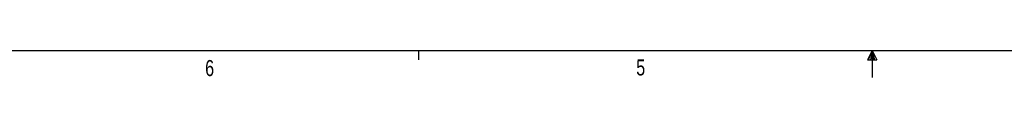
# Model space of a CAD drawing. Header units: inches. Extents: x 0.3 to 33.8, y 0.2 to 21.7.
# Tile 16 of 72: x 9.27 to 18.226, y 0.163 to 0.411. Entities that reach past the tile are written whole.
import ezdxf

# ---------------------------------------------------------------- set-up
doc = ezdxf.new("R2010")
doc.units = ezdxf.units.IN
doc.header["$MEASUREMENT"] = 0
doc.layers.add('BORDERS', color=7, linetype='Continuous')
doc.styles.add('SLDTEXTSTYLE0', font='TXT', dxfattribs={"width": 0.75})

msp = doc.modelspace()

# ---------------------------------------------------------------- linework, layer by layer
at = {"layer": 'BORDERS', "lineweight": 25}
msp.add_line((0.52288, 0.4106), (33.52288, 0.4106), dxfattribs=at)
at = {"layer": 'BORDERS'}
for p, q in [((12.89788, 0.4106), (12.89788, 0.3258)), ((17.02288, 0.4106), (16.9809, 0.32498)), ((17.02288, 0.4106), (16.98907, 0.32498)), ((17.02288, 0.4106), (17.00855, 0.32498)), ((17.02288, 0.4106), (17.02288, 0.16291)), ((17.02288, 0.4106), (17.067, 0.32498)), ((17.02288, 0.4106), (17.04596, 0.32498)), ((17.02288, 0.4106), (17.03583, 0.32498)), ((16.9809, 0.32498), (17.067, 0.32498))]:
    msp.add_line(p, q, dxfattribs=at)

# ---------------------------------------------------------------- texts
at = {"layer": 'BORDERS', "color": 7, "char_height": 0.14583, "attachment_point": 1, "style": 'SLDTEXTSTYLE0'}
for s, insert in [('6', (10.95691, 0.32272)), ('5', (14.87795, 0.32802))]:
    msp.add_mtext(s, dxfattribs=dict(at, insert=insert))

doc.saveas('drawing.dxf')
